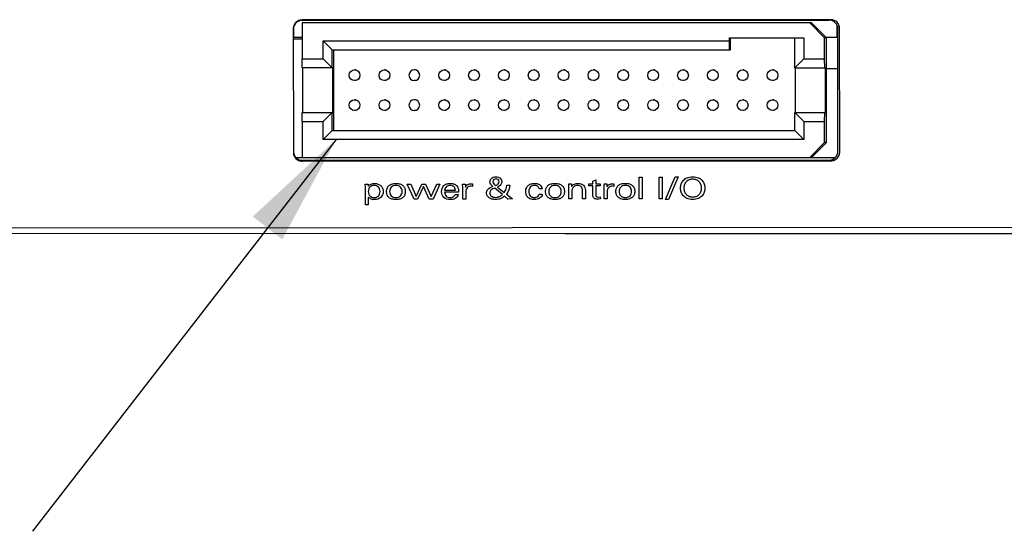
# Model space of a CAD drawing. Header units: inches. Extents: x 0 to 22, y 0 to 17.
# Tile 4 of 31: x 4.7 to 6.3, y 4.6 to 5.5. Entities that reach past the tile are written whole.
import ezdxf

# ---------------------------------------------------------------- set-up
doc = ezdxf.new("R2010")
doc.units = ezdxf.units.IN
doc.header["$LTSCALE"] = 1.21
doc.header["$MEASUREMENT"] = 0
doc.layers.get('0').update_dxf_attribs({"linetype": 'CONTINUOUS'})
for name, color, linetype in [('02___PRT_ALL_AXES', 7, 'CONTINUOUS'), ('INTFCLR_4', 7, 'CONTINUOUS'), ('INTFCLR_5', 7, 'CONTINUOUS'), ('INTFCLR_6', 7, 'CONTINUOUS')]:
    doc.layers.add(name, color=color, linetype=linetype)
doc.styles.get("Standard").update_dxf_attribs({"font": 'txt', "width": 0.95})
doc.dimstyles.get("Standard").update_dxf_attribs({"dimtxt": 0.125, "dimasz": 0.1875, "dimexe": 0.125, "dimexo": 0.0625, "dimgap": 0.09, "dimtad": 0, "dimtih": 1, "dimtoh": 1, "dimdec": 3, "dimzin": 4, "dimdsep": 46, "dimtxsty": 'STANDARD', "dimblk": '_FILLED', "dimblk1": '_FILLED', "dimblk2": '_FILLED', "dimcen": 0.09, "dimadec": 3, "dimazin": 1, "dimtol": 1, "dimtp": 0.001, "dimtm": 0.001, "dimtfac": 1, "dimtdec": 3, "dimtofl": 0, "dimtmove": 0, "dimatfit": 3, "dimldrblk": '_FILLED', "dimfxl": 1, "dimtolj": 1, "dimtzin": 4, "dimarcsym": 0})

# ---------------------------------------------------------------- blocks, each defined once
blk = doc.blocks.new('_FILLED')
at = {"color": 0, "linetype": 'BYBLOCK'}
blk.add_solid([(0, 0), (-1, 0.1667), (-1, -0.1667)], dxfattribs=at)

msp = doc.modelspace()

# ---------------------------------------------------------------- linework, layer by layer
at = {"color": 7, "linetype": 'CONTINUOUS'}
for p, q in [((5.1333, 5.4582), (5.1333, 5.4756)), ((5.1473, 5.482), (5.1473, 5.422)), ((6.0002, 5.482), (5.1473, 5.482)), ((6.0324, 5.4875), (5.1474, 5.4871)), ((5.1475, 5.4864), (6.0294, 5.4868)), ((6.0222, 5.457), (5.9972, 5.482)), ((6.0252, 5.457), (6.0002, 5.482)), ((6.0433, 5.4582), (6.0433, 5.4774)), ((5.1324, 5.4721), (5.1325, 5.2658)), ((5.1325, 5.4582), (5.1473, 5.4582)), ((6.0239, 5.4582), (6.0444, 5.4582)), ((6.0445, 5.2675), (6.0444, 5.4718)), ((6.0475, 5.2662), (6.0474, 5.4725)), ((5.1473, 5.4547), (5.1325, 5.4547)), ((5.1823, 5.422), (5.1823, 5.452)), ((5.1975, 5.437), (5.1823, 5.452)), ((5.1823, 5.452), (5.8622, 5.452)), ((5.8622, 5.457), (5.9872, 5.457)), ((5.8622, 5.457), (5.8622, 5.452)), ((5.8622, 5.452), (5.8624, 5.437)), ((5.8644, 5.437), (5.8644, 5.457)), ((5.9724, 5.407), (5.9724, 5.457)), ((5.9872, 5.457), (5.9872, 5.422)), ((6.0252, 5.457), (6.0222, 5.457)), ((6.0222, 5.422), (6.0222, 5.457)), ((6.0252, 5.282), (6.0252, 5.457)), ((5.1975, 5.407), (5.1975, 5.437)), ((5.1975, 5.437), (5.8644, 5.437)), ((5.1995, 5.437), (5.1995, 5.302)), ((5.1475, 5.407), (5.1473, 5.422)), ((5.1473, 5.422), (5.1823, 5.422)), ((5.1823, 5.422), (5.1975, 5.407)), ((5.9872, 5.422), (5.9724, 5.407)), ((5.9872, 5.422), (6.0222, 5.422)), ((6.0224, 5.407), (6.0222, 5.422)), ((5.1986, 5.407), (5.1475, 5.407)), ((5.1486, 5.332), (5.1486, 5.407)), ((5.1986, 5.332), (5.1986, 5.407)), ((5.9724, 5.407), (6.0235, 5.407)), ((5.9735, 5.332), (5.9735, 5.407)), ((6.0235, 5.332), (6.0235, 5.407)), ((6.0445, 5.4052), (6.0252, 5.4052)), ((5.1473, 5.317), (5.1475, 5.332)), ((5.1475, 5.332), (5.1986, 5.332)), ((5.1823, 5.317), (5.1975, 5.332)), ((5.1975, 5.302), (5.1975, 5.332)), ((5.9724, 5.332), (6.0235, 5.332)), ((5.9872, 5.317), (5.9724, 5.332)), ((5.9724, 5.302), (5.9724, 5.332)), ((6.0222, 5.317), (6.0224, 5.332)), ((5.1473, 5.317), (5.1473, 5.257)), ((5.1473, 5.317), (5.1823, 5.317)), ((5.1823, 5.287), (5.1823, 5.317)), ((5.9872, 5.317), (6.0222, 5.317)), ((5.9872, 5.317), (5.9872, 5.287)), ((6.0222, 5.282), (6.0222, 5.317)), ((5.1975, 5.302), (5.1823, 5.287)), ((5.1975, 5.302), (5.9724, 5.302)), ((5.9724, 5.302), (5.9872, 5.287)), ((5.9872, 5.287), (5.1823, 5.287)), ((5.9972, 5.257), (6.0222, 5.282)), ((6.0002, 5.257), (6.0252, 5.282)), ((6.0252, 5.282), (6.0222, 5.282)), ((5.1366, 5.257), (6.0402, 5.257)), ((5.1475, 5.2508), (6.0325, 5.2512)), ((5.1476, 5.2521), (6.0295, 5.2525)), ((3.755, 5.1389), (7.422, 5.1405)), ((3.755, 5.1289), (7.422, 5.1305)), ((5.588, 5.1297), (7.4318, 5.1297))]:
    msp.add_line(p, q, dxfattribs=at)
at = {"color": 7, "linetype": 'CONTINUOUS', "true_color": 0x231f20}
for p, q in [((5.3347, 5.1873), (5.3233, 5.2124)), ((5.3233, 5.2124), (5.329, 5.2124)), ((5.329, 5.2124), (5.338, 5.1917)), ((5.338, 5.1917), (5.3475, 5.2124)), ((5.3475, 5.2124), (5.3538, 5.2124)), ((5.3538, 5.2124), (5.3636, 5.1914)), ((5.3636, 5.1914), (5.3727, 5.2124)), ((5.3778, 5.2124), (5.3666, 5.1873)), ((5.3727, 5.2124), (5.3778, 5.2124)), ((5.7119, 5.2236), (5.7168, 5.2236)), ((5.7119, 5.1874), (5.7119, 5.2236)), ((5.7168, 5.2236), (5.7168, 5.1874)), ((5.7451, 5.2236), (5.7503, 5.2236)), ((5.7451, 5.1875), (5.7451, 5.2236)), ((5.7503, 5.2236), (5.7503, 5.1875)), ((5.7556, 5.1865), (5.7718, 5.2245)), ((5.7767, 5.2245), (5.7605, 5.1865)), ((5.7718, 5.2245), (5.7767, 5.2245)), ((5.3503, 5.2083), (5.3407, 5.1873)), ((5.3602, 5.1873), (5.3503, 5.2083)), ((5.3407, 5.1873), (5.3347, 5.1873)), ((5.3666, 5.1873), (5.3602, 5.1873)), ((5.7168, 5.1874), (5.7119, 5.1874)), ((5.7503, 5.1875), (5.7451, 5.1875)), ((5.7605, 5.1865), (5.7556, 5.1865))]:
    msp.add_line(p, q, dxfattribs=at)
at = {"color": 7, "linetype": 'CONTINUOUS'}
for centre, start, end in [((5.1474, 5.4721), 90.0257, 180.0257), ((5.1475, 5.4714), 90.0257, 157.5257), ((6.0294, 5.4718), 0.0257, 90.0257), ((6.0324, 5.4725), 0.0257, 90.0257), ((5.1475, 5.2658), 180.0257, 270.0257), ((5.1476, 5.2671), 185.0717, 270.0257), ((6.0295, 5.2675), 270.0257, 0.0257), ((6.0325, 5.2662), 270.0257, 0.0257)]:
    msp.add_arc(centre, 0.015, start, end, dxfattribs=at)
at = {"layer": '02___PRT_ALL_AXES', "color": 7, "linetype": 'CONTINUOUS'}
for p, q in [((5.2373, 5.4035), (5.2351, 5.4035)), ((5.2873, 5.4035), (5.2851, 5.4035)), ((5.3373, 5.4035), (5.3351, 5.4035)), ((5.3872, 5.4035), (5.3851, 5.4035)), ((5.4372, 5.4035), (5.4351, 5.4035)), ((5.4872, 5.4035), (5.4851, 5.4035)), ((5.5372, 5.4035), (5.535, 5.4035)), ((5.5872, 5.4035), (5.585, 5.4035)), ((5.6372, 5.4035), (5.635, 5.4035)), ((5.6872, 5.4035), (5.685, 5.4035)), ((5.7372, 5.4035), (5.735, 5.4035)), ((5.7872, 5.4035), (5.785, 5.4035)), ((5.8372, 5.4035), (5.835, 5.4035)), ((5.8872, 5.4035), (5.885, 5.4035)), ((5.9372, 5.4035), (5.935, 5.4035)), ((5.2373, 5.3855), (5.2351, 5.3855)), ((5.2873, 5.3855), (5.2851, 5.3855)), ((5.3373, 5.3855), (5.3351, 5.3855)), ((5.3872, 5.3855), (5.3851, 5.3855)), ((5.4372, 5.3855), (5.4351, 5.3855)), ((5.4872, 5.3855), (5.4851, 5.3855)), ((5.5372, 5.3855), (5.535, 5.3855)), ((5.5872, 5.3855), (5.585, 5.3855)), ((5.6372, 5.3855), (5.635, 5.3855)), ((5.6872, 5.3855), (5.685, 5.3855)), ((5.7372, 5.3855), (5.735, 5.3855)), ((5.7872, 5.3855), (5.785, 5.3855)), ((5.8372, 5.3855), (5.835, 5.3855)), ((5.8872, 5.3855), (5.885, 5.3855)), ((5.9372, 5.3855), (5.935, 5.3855)), ((5.2373, 5.3535), (5.2351, 5.3535)), ((5.2873, 5.3535), (5.2851, 5.3535)), ((5.3373, 5.3535), (5.3351, 5.3535)), ((5.3872, 5.3535), (5.3851, 5.3535)), ((5.4372, 5.3535), (5.4351, 5.3535)), ((5.4872, 5.3535), (5.4851, 5.3535)), ((5.5372, 5.3535), (5.535, 5.3535)), ((5.5872, 5.3535), (5.585, 5.3535)), ((5.6372, 5.3535), (5.635, 5.3535)), ((5.6872, 5.3535), (5.685, 5.3535)), ((5.7372, 5.3535), (5.735, 5.3535)), ((5.7872, 5.3535), (5.785, 5.3535)), ((5.8372, 5.3535), (5.835, 5.3535)), ((5.8872, 5.3535), (5.885, 5.3535)), ((5.9372, 5.3535), (5.935, 5.3535)), ((5.2373, 5.3355), (5.2351, 5.3355)), ((5.2873, 5.3355), (5.2851, 5.3355)), ((5.3373, 5.3355), (5.3351, 5.3355)), ((5.3872, 5.3355), (5.3851, 5.3355)), ((5.4372, 5.3355), (5.4351, 5.3355)), ((5.4872, 5.3355), (5.4851, 5.3355)), ((5.5372, 5.3355), (5.535, 5.3355)), ((5.5872, 5.3355), (5.585, 5.3355)), ((5.6372, 5.3355), (5.635, 5.3355)), ((5.6872, 5.3355), (5.685, 5.3355)), ((5.7372, 5.3355), (5.735, 5.3355)), ((5.7872, 5.3355), (5.785, 5.3355)), ((5.8372, 5.3355), (5.835, 5.3355)), ((5.8872, 5.3355), (5.885, 5.3355)), ((5.9372, 5.3355), (5.935, 5.3355))]:
    msp.add_line(p, q, dxfattribs=at)
for centre in [(5.2351, 5.3945), (5.2851, 5.3945), (5.3851, 5.3945), (5.4351, 5.3945), (5.4851, 5.3945), (5.535, 5.3945), (5.585, 5.3945), (5.635, 5.3945), (5.685, 5.3945), (5.735, 5.3945), (5.785, 5.3945), (5.835, 5.3945), (5.885, 5.3945), (5.935, 5.3945), (5.2351, 5.3445), (5.2851, 5.3445), (5.3851, 5.3445), (5.4351, 5.3445), (5.4851, 5.3445), (5.535, 5.3445), (5.585, 5.3445), (5.635, 5.3445), (5.685, 5.3445), (5.735, 5.3445), (5.785, 5.3445), (5.835, 5.3445), (5.885, 5.3445), (5.935, 5.3445)]:
    msp.add_circle(centre, 0.009, dxfattribs=at)
for centre, start, end in [((5.3351, 5.3945), 90.0036, 269.9964), ((5.3351, 5.3945), 270.0036, 89.9964), ((5.3351, 5.3445), 90.0036, 269.9964), ((5.3351, 5.3445), 270.0036, 89.9964)]:
    msp.add_arc(centre, 0.009, start, end, dxfattribs=at)
at = {"layer": 'INTFCLR_4', "color": 7, "linetype": 'CONTINUOUS', "true_color": 0x221f1f}
for p, q in [((5.2529, 5.2123), (5.2578, 5.2123)), ((5.2531, 5.2066), (5.2529, 5.2123)), ((5.2578, 5.2123), (5.258, 5.2088)), ((5.3347, 5.1873), (5.3233, 5.2124)), ((5.3233, 5.2124), (5.329, 5.2124)), ((5.329, 5.2124), (5.338, 5.1917)), ((5.338, 5.1917), (5.3475, 5.2124)), ((5.3475, 5.2124), (5.3538, 5.2124)), ((5.3538, 5.2124), (5.3636, 5.1914)), ((5.3636, 5.1914), (5.3727, 5.2124)), ((5.3778, 5.2124), (5.3666, 5.1873)), ((5.3727, 5.2124), (5.3778, 5.2124)), ((5.416, 5.2124), (5.4206, 5.2124)), ((5.4162, 5.2067), (5.416, 5.2124)), ((5.4206, 5.2124), (5.4208, 5.2074)), ((5.4309, 5.2128), (5.4326, 5.2128)), ((5.4326, 5.2128), (5.4326, 5.2084)), ((5.5936, 5.2125), (5.5982, 5.2125)), ((5.5938, 5.2068), (5.5936, 5.2125)), ((5.5982, 5.2125), (5.5984, 5.2081)), ((5.6276, 5.2125), (5.6342, 5.2125)), ((5.6276, 5.2091), (5.6276, 5.2125)), ((5.6342, 5.2171), (5.6391, 5.2192)), ((5.6342, 5.2125), (5.6342, 5.2171)), ((5.6391, 5.2192), (5.6391, 5.2125)), ((5.6391, 5.2125), (5.6465, 5.2125)), ((5.6465, 5.2125), (5.6465, 5.2091)), ((5.6528, 5.2125), (5.6574, 5.2125)), ((5.653, 5.2068), (5.6528, 5.2125)), ((5.6574, 5.2125), (5.6576, 5.2075)), ((5.6677, 5.2129), (5.6694, 5.2129)), ((5.6694, 5.2129), (5.6694, 5.2085)), ((5.7119, 5.2236), (5.7168, 5.2236)), ((5.7119, 5.1874), (5.7119, 5.2236)), ((5.7168, 5.2236), (5.7168, 5.1874)), ((5.7451, 5.2236), (5.7503, 5.2236)), ((5.7451, 5.1875), (5.7451, 5.2236)), ((5.7503, 5.2236), (5.7503, 5.1875)), ((5.7556, 5.1865), (5.7718, 5.2245)), ((5.7767, 5.2245), (5.7605, 5.1865)), ((5.7718, 5.2245), (5.7767, 5.2245)), ((5.2531, 5.1776), (5.2531, 5.2066)), ((5.3503, 5.2083), (5.3407, 5.1873)), ((5.3602, 5.1873), (5.3503, 5.2083)), ((5.4092, 5.1986), (5.3856, 5.1986)), ((5.3858, 5.202), (5.404, 5.202)), ((5.4034, 5.1949), (5.4086, 5.1949)), ((5.4092, 5.2001), (5.4092, 5.1986)), ((5.4162, 5.1873), (5.4162, 5.2067)), ((5.4211, 5.1995), (5.4211, 5.1873)), ((5.4326, 5.2084), (5.4302, 5.2087)), ((5.4828, 5.1948), (5.4702, 5.2055)), ((5.4746, 5.2074), (5.4858, 5.1984)), ((5.4893, 5.1955), (5.4994, 5.1874)), ((5.4902, 5.2103), (5.495, 5.2103)), ((5.5492, 5.2045), (5.544, 5.2045)), ((5.5442, 5.1955), (5.5494, 5.1955)), ((5.5938, 5.1874), (5.5938, 5.2068)), ((5.5987, 5.1992), (5.5987, 5.1874)), ((5.6167, 5.1874), (5.6167, 5.2014)), ((5.6216, 5.2017), (5.6216, 5.1874)), ((5.6342, 5.2091), (5.6276, 5.2091)), ((5.6342, 5.1943), (5.6342, 5.2091)), ((5.6465, 5.2091), (5.6391, 5.2091)), ((5.6391, 5.2091), (5.6391, 5.1947)), ((5.653, 5.1874), (5.653, 5.2068)), ((5.6579, 5.1996), (5.6579, 5.1874)), ((5.6694, 5.2085), (5.667, 5.2088)), ((5.258, 5.1776), (5.2531, 5.1776)), ((5.258, 5.1905), (5.258, 5.1776)), ((5.3407, 5.1873), (5.3347, 5.1873)), ((5.3666, 5.1873), (5.3602, 5.1873)), ((5.4211, 5.1873), (5.4162, 5.1873)), ((5.4917, 5.1873), (5.4861, 5.192)), ((5.4994, 5.1874), (5.4917, 5.1873)), ((5.5987, 5.1874), (5.5938, 5.1874)), ((5.6216, 5.1874), (5.6167, 5.1874)), ((5.6429, 5.1905), (5.6466, 5.1908)), ((5.6466, 5.1908), (5.6467, 5.1874)), ((5.6579, 5.1874), (5.653, 5.1874)), ((5.7168, 5.1874), (5.7119, 5.1874)), ((5.7503, 5.1875), (5.7451, 5.1875)), ((5.7605, 5.1865), (5.7556, 5.1865))]:
    msp.add_line(p, q, dxfattribs=at)
for points, knots in [([(5.258, 5.2088), (5.2593, 5.2103), (5.2628, 5.2126), (5.2703, 5.214), (5.278, 5.2114), (5.2823, 5.2054), (5.2834, 5.1998), (5.2824, 5.1946), (5.2806, 5.1918), (5.2797, 5.1908)], [0, 0, 0, 0, 0.134762, 0.280738, 0.523097, 0.644192, 0.775004, 0.905815, 1, 1, 1, 1]), ([(5.3043, 5.1863), (5.302, 5.1863), (5.2979, 5.1867), (5.2924, 5.1894), (5.2891, 5.1941), (5.2883, 5.1997), (5.2891, 5.2053), (5.2923, 5.2101), (5.2966, 5.2123), (5.3007, 5.2132), (5.3031, 5.2133), (5.3043, 5.2133)], [0, 0, 0, 0, 0.145703, 0.264753, 0.375756, 0.50023, 0.620576, 0.731091, 0.85104, 0.920985, 1, 1, 1, 1]), ([(5.3043, 5.2133), (5.3055, 5.2133), (5.3078, 5.2132), (5.3118, 5.2124), (5.3162, 5.2102), (5.3195, 5.2055), (5.3203, 5.1998), (5.3195, 5.1941), (5.3162, 5.1894), (5.3119, 5.1873), (5.3078, 5.1864), (5.3055, 5.1863), (5.3043, 5.1863)], [0, 0, 0, 0, 0.077032, 0.145823, 0.264779, 0.375649, 0.500048, 0.624388, 0.735263, 0.854144, 0.922963, 1, 1, 1, 1]), ([(5.3807, 5.1993), (5.3807, 5.2031), (5.3825, 5.2092), (5.3894, 5.2129), (5.3953, 5.2136), (5.401, 5.2129), (5.4076, 5.2093), (5.4092, 5.2036), (5.4092, 5.2001)], [0, 0, 0, 0, 0.25243, 0.372827, 0.51307, 0.648614, 0.762847, 1, 1, 1, 1]), ([(5.4209, 5.2074), (5.4218, 5.2091), (5.4244, 5.2126), (5.4288, 5.2128), (5.4309, 5.2128)], [0, 0, 0, 0, 0.468834, 1, 1, 1, 1]), ([(5.4667, 5.2084), (5.4653, 5.2094), (5.4628, 5.2116), (5.4611, 5.2168), (5.4633, 5.2217), (5.4676, 5.224), (5.4717, 5.2246), (5.4755, 5.2241), (5.4776, 5.2231), (5.4782, 5.2226)], [0, 0, 0, 0, 0.173157, 0.313343, 0.514452, 0.632787, 0.778848, 0.919225, 1, 1, 1, 1]), ([(5.4719, 5.221), (5.4706, 5.221), (5.468, 5.2202), (5.4661, 5.2163), (5.468, 5.2124), (5.4702, 5.2108), (5.4714, 5.21)], [0, 0, 0, 0, 0.239079, 0.487373, 0.720115, 1, 1, 1, 1]), ([(5.4714, 5.21), (5.473, 5.2106), (5.4756, 5.2121), (5.4777, 5.2163), (5.4758, 5.2202), (5.4731, 5.221), (5.4719, 5.221)], [0, 0, 0, 0, 0.307224, 0.536154, 0.772569, 1, 1, 1, 1]), ([(5.4782, 5.2226), (5.4785, 5.2224), (5.4804, 5.2209), (5.4823, 5.2167), (5.4801, 5.2106), (5.4766, 5.2083), (5.4746, 5.2074)], [0, 0, 0, 0, 0.055863, 0.36906, 0.656829, 1, 1, 1, 1]), ([(5.5218, 5.2016), (5.5219, 5.203), (5.5226, 5.206), (5.5254, 5.2102), (5.5305, 5.2129), (5.5372, 5.2138), (5.5452, 5.2126), (5.5488, 5.2072), (5.5492, 5.2045)], [0, 0, 0, 0, 0.107582, 0.245529, 0.388284, 0.553156, 0.781138, 1, 1, 1, 1]), ([(5.5707, 5.1864), (5.5684, 5.1864), (5.5643, 5.1869), (5.5588, 5.1895), (5.5555, 5.1942), (5.5547, 5.1999), (5.5555, 5.2055), (5.5587, 5.2102), (5.563, 5.2124), (5.5671, 5.2133), (5.5695, 5.2134), (5.5707, 5.2134)], [0, 0, 0, 0, 0.145647, 0.264706, 0.375733, 0.500215, 0.620564, 0.731082, 0.851035, 0.920983, 1, 1, 1, 1]), ([(5.5707, 5.2134), (5.5719, 5.2134), (5.5742, 5.2133), (5.5782, 5.2125), (5.5826, 5.2104), (5.5859, 5.2056), (5.5867, 5.1999), (5.5859, 5.1943), (5.5826, 5.1895), (5.5782, 5.1874), (5.5742, 5.1866), (5.5719, 5.1864), (5.5707, 5.1864)], [0, 0, 0, 0, 0.07706, 0.145868, 0.264831, 0.375681, 0.500048, 0.624356, 0.735211, 0.854099, 0.922935, 1, 1, 1, 1]), ([(5.5985, 5.2081), (5.5998, 5.2098), (5.603, 5.2127), (5.609, 5.2137), (5.6142, 5.213), (5.62, 5.21), (5.6216, 5.2048), (5.6216, 5.2017)], [0, 0, 0, 0, 0.202874, 0.400698, 0.557385, 0.698476, 1, 1, 1, 1]), ([(5.6577, 5.2075), (5.6586, 5.2092), (5.6612, 5.2127), (5.6656, 5.2129), (5.6677, 5.2129)], [0, 0, 0, 0, 0.468864, 1, 1, 1, 1]), ([(5.6885, 5.1865), (5.6862, 5.1865), (5.6821, 5.1869), (5.6766, 5.1896), (5.6733, 5.1943), (5.6725, 5.1999), (5.6733, 5.2055), (5.6765, 5.2102), (5.6808, 5.2125), (5.6849, 5.2134), (5.6873, 5.2135), (5.6885, 5.2135)], [0, 0, 0, 0, 0.145703, 0.264753, 0.375756, 0.50023, 0.620576, 0.731091, 0.85104, 0.920985, 1, 1, 1, 1]), ([(5.6885, 5.2135), (5.6897, 5.2135), (5.692, 5.2134), (5.696, 5.2125), (5.7004, 5.2104), (5.7037, 5.2057), (5.7045, 5.2), (5.7037, 5.1943), (5.7004, 5.1896), (5.696, 5.1875), (5.692, 5.1866), (5.6897, 5.1865), (5.6885, 5.1865)], [0, 0, 0, 0, 0.07706, 0.145868, 0.264831, 0.375681, 0.500048, 0.624356, 0.735211, 0.854099, 0.922935, 1, 1, 1, 1]), ([(5.8014, 5.1865), (5.7996, 5.1865), (5.7963, 5.1868), (5.7907, 5.1884), (5.7852, 5.1923), (5.7817, 5.1987), (5.7807, 5.2055), (5.7817, 5.2124), (5.7852, 5.2188), (5.7907, 5.2227), (5.7963, 5.2243), (5.7996, 5.2245), (5.8013, 5.2245)], [0, 0, 0, 0, 0.084022, 0.156634, 0.280442, 0.392949, 0.499938, 0.606989, 0.719524, 0.84338, 0.91598, 1, 1, 1, 1]), ([(5.8007, 5.2204), (5.7988, 5.2204), (5.7952, 5.2197), (5.7904, 5.2166), (5.7872, 5.2116), (5.7862, 5.2055), (5.7872, 5.1995), (5.7904, 5.1945), (5.7954, 5.1913), (5.7993, 5.1906), (5.8014, 5.1906)], [0, 0, 0, 0, 0.117311, 0.237963, 0.359107, 0.492761, 0.626332, 0.747439, 0.867999, 1, 1, 1, 1]), ([(5.8014, 5.1906), (5.8034, 5.1906), (5.8073, 5.1913), (5.8123, 5.1945), (5.8155, 5.1995), (5.8165, 5.2055), (5.8155, 5.2116), (5.8123, 5.2166), (5.8073, 5.2198), (5.8032, 5.2205), (5.8009, 5.2204), (5.8007, 5.2204)], [0, 0, 0, 0, 0.128194, 0.245292, 0.362966, 0.492783, 0.622682, 0.740391, 0.857579, 0.985748, 1, 1, 1, 1]), ([(5.8013, 5.2245), (5.8031, 5.2245), (5.8064, 5.2243), (5.812, 5.2227), (5.8175, 5.2188), (5.821, 5.2124), (5.822, 5.2055), (5.821, 5.1987), (5.8175, 5.1923), (5.812, 5.1884), (5.8064, 5.1868), (5.8031, 5.1865), (5.8014, 5.1865)], [0, 0, 0, 0, 0.084, 0.156588, 0.28044, 0.392992, 0.500062, 0.607071, 0.719594, 0.843398, 0.915998, 1, 1, 1, 1]), ([(5.2679, 5.2099), (5.2665, 5.2099), (5.2639, 5.2095), (5.2606, 5.2074), (5.2584, 5.204), (5.2578, 5.1998), (5.2584, 5.1956), (5.2606, 5.1922), (5.2639, 5.1901), (5.2665, 5.1897), (5.2679, 5.1897)], [0, 0, 0, 0, 0.127757, 0.24466, 0.363754, 0.500037, 0.63632, 0.755414, 0.87221, 1, 1, 1, 1]), ([(5.2679, 5.1897), (5.2693, 5.1897), (5.2719, 5.1901), (5.2753, 5.1922), (5.2774, 5.1956), (5.278, 5.1998), (5.2774, 5.204), (5.2753, 5.2074), (5.2719, 5.2095), (5.2693, 5.2099), (5.2679, 5.2099)], [0, 0, 0, 0, 0.128402, 0.24504, 0.363825, 0.499963, 0.6361, 0.754886, 0.871631, 1, 1, 1, 1]), ([(5.3148, 5.2003), (5.3148, 5.2015), (5.3143, 5.2039), (5.3123, 5.2073), (5.3087, 5.2095), (5.3043, 5.2101), (5.2999, 5.2095), (5.2963, 5.2073), (5.2942, 5.2038), (5.2938, 5.2012), (5.2938, 5.1998)], [0, 0, 0, 0, 0.111467, 0.228754, 0.350398, 0.492985, 0.635692, 0.757388, 0.874558, 1, 1, 1, 1]), ([(5.2938, 5.1998), (5.2938, 5.1985), (5.2942, 5.1958), (5.2963, 5.1924), (5.2999, 5.1901), (5.3043, 5.1895), (5.3087, 5.1901), (5.3123, 5.1924), (5.3144, 5.1958), (5.3148, 5.1986), (5.3148, 5.2001), (5.3148, 5.2003)], [0, 0, 0, 0, 0.122041, 0.236035, 0.354431, 0.493269, 0.63199, 0.750336, 0.864444, 0.986444, 1, 1, 1, 1]), ([(5.4086, 5.1949), (5.4081, 5.1921), (5.4039, 5.187), (5.3944, 5.1858), (5.3836, 5.1881), (5.3808, 5.1959), (5.3807, 5.1993)], [0, 0, 0, 0, 0.219223, 0.44179, 0.733907, 1, 1, 1, 1]), ([(5.3856, 5.1986), (5.3859, 5.1963), (5.3877, 5.1914), (5.3944, 5.1892), (5.4002, 5.1904), (5.4029, 5.1932), (5.4034, 5.1949)], [0, 0, 0, 0, 0.285082, 0.572824, 0.789753, 1, 1, 1, 1]), ([(5.404, 5.202), (5.4039, 5.2042), (5.402, 5.2089), (5.3951, 5.2105), (5.3882, 5.2089), (5.3861, 5.2042), (5.3858, 5.202)], [0, 0, 0, 0, 0.256521, 0.491612, 0.741536, 1, 1, 1, 1]), ([(5.4302, 5.2087), (5.4278, 5.2087), (5.4226, 5.2069), (5.4211, 5.2018), (5.4211, 5.1995)], [0, 0, 0, 0, 0.513877, 1, 1, 1, 1]), ([(5.456, 5.1972), (5.456, 5.1994), (5.4582, 5.2051), (5.4637, 5.2073), (5.4667, 5.2084)], [0, 0, 0, 0, 0.409123, 1, 1, 1, 1]), ([(5.4861, 5.192), (5.4842, 5.1904), (5.481, 5.1882), (5.4757, 5.1866), (5.4707, 5.1862), (5.4653, 5.1868), (5.4589, 5.1894), (5.456, 5.1942), (5.456, 5.1972)], [0, 0, 0, 0, 0.201398, 0.315034, 0.443592, 0.613278, 0.757038, 1, 1, 1, 1]), ([(5.4702, 5.2055), (5.4678, 5.2047), (5.4637, 5.2031), (5.4608, 5.1981), (5.4618, 5.1943), (5.4639, 5.1919), (5.4672, 5.1904), (5.4711, 5.1899), (5.4742, 5.1903), (5.476, 5.1908), (5.4765, 5.191)], [0, 0, 0, 0, 0.240577, 0.399122, 0.492814, 0.58898, 0.698932, 0.830112, 0.947402, 1, 1, 1, 1]), ([(5.4765, 5.191), (5.477, 5.1912), (5.4793, 5.1921), (5.4814, 5.1935), (5.4828, 5.1948)], [0, 0, 0, 0, 0.22513, 1, 1, 1, 1]), ([(5.5494, 5.1955), (5.5492, 5.1927), (5.5463, 5.1886), (5.5407, 5.1868), (5.5355, 5.1862), (5.53, 5.1869), (5.5251, 5.1897), (5.5222, 5.1944), (5.5216, 5.1986), (5.5217, 5.201), (5.5218, 5.2016)], [0, 0, 0, 0, 0.199249, 0.307911, 0.422846, 0.57407, 0.70082, 0.822781, 0.958112, 1, 1, 1, 1]), ([(5.544, 5.2045), (5.5438, 5.2061), (5.5419, 5.2094), (5.537, 5.2103), (5.5327, 5.2096), (5.5282, 5.2069), (5.5269, 5.2026), (5.5269, 5.1999)], [0, 0, 0, 0, 0.186908, 0.394482, 0.542731, 0.683666, 1, 1, 1, 1]), ([(5.5269, 5.1999), (5.5269, 5.1974), (5.5283, 5.192), (5.5337, 5.1898), (5.5363, 5.1898)], [0, 0, 0, 0, 0.493116, 1, 1, 1, 1]), ([(5.5363, 5.1898), (5.5373, 5.1898), (5.5407, 5.19), (5.544, 5.1931), (5.5442, 5.1955)], [0, 0, 0, 0, 0.308128, 1, 1, 1, 1]), ([(5.5812, 5.2004), (5.5812, 5.2016), (5.5807, 5.2041), (5.5787, 5.2074), (5.5751, 5.2096), (5.5707, 5.2103), (5.5663, 5.2096), (5.5627, 5.2074), (5.5606, 5.2039), (5.5602, 5.2013), (5.5602, 5.1999)], [0, 0, 0, 0, 0.111462, 0.228777, 0.350471, 0.493078, 0.635684, 0.757378, 0.874564, 1, 1, 1, 1]), ([(5.5602, 5.1999), (5.5602, 5.1986), (5.5606, 5.1959), (5.5627, 5.1925), (5.5663, 5.1902), (5.5707, 5.1896), (5.5751, 5.1902), (5.5787, 5.1925), (5.5808, 5.196), (5.5812, 5.1987), (5.5812, 5.2002), (5.5812, 5.2004)], [0, 0, 0, 0, 0.122035, 0.236044, 0.354439, 0.49318, 0.63192, 0.750315, 0.86445, 0.986445, 1, 1, 1, 1]), ([(5.6167, 5.2014), (5.6167, 5.2037), (5.6153, 5.2085), (5.6083, 5.2108), (5.6006, 5.2082), (5.5987, 5.2023), (5.5987, 5.1992)], [0, 0, 0, 0, 0.234727, 0.446145, 0.689743, 1, 1, 1, 1]), ([(5.6467, 5.1874), (5.6451, 5.1872), (5.6417, 5.1869), (5.6354, 5.1876), (5.6342, 5.1923), (5.6342, 5.1943)], [0, 0, 0, 0, 0.283039, 0.636921, 1, 1, 1, 1]), ([(5.6391, 5.1947), (5.6391, 5.1936), (5.6393, 5.1911), (5.6418, 5.1905), (5.6429, 5.1905)], [0, 0, 0, 0, 0.496455, 1, 1, 1, 1]), ([(5.667, 5.2088), (5.6646, 5.2088), (5.6594, 5.207), (5.6579, 5.2019), (5.6579, 5.1996)], [0, 0, 0, 0, 0.513942, 1, 1, 1, 1]), ([(5.699, 5.2004), (5.699, 5.2017), (5.6985, 5.2041), (5.6965, 5.2074), (5.6929, 5.2097), (5.6885, 5.2103), (5.6841, 5.2097), (5.6805, 5.2074), (5.6784, 5.204), (5.678, 5.2013), (5.678, 5.2)], [0, 0, 0, 0, 0.111462, 0.228777, 0.350471, 0.493078, 0.635684, 0.757378, 0.874564, 1, 1, 1, 1]), ([(5.678, 5.2), (5.678, 5.1986), (5.6784, 5.196), (5.6805, 5.1925), (5.6841, 5.1903), (5.6885, 5.1897), (5.6929, 5.1903), (5.6965, 5.1926), (5.6986, 5.196), (5.699, 5.1988), (5.699, 5.2003), (5.699, 5.2004)], [0, 0, 0, 0, 0.122035, 0.236044, 0.354439, 0.49318, 0.63192, 0.750315, 0.86445, 0.986445, 1, 1, 1, 1]), ([(5.2797, 5.1908), (5.2794, 5.1905), (5.2766, 5.1878), (5.2705, 5.1857), (5.263, 5.1868), (5.2594, 5.189), (5.258, 5.1905)], [0, 0, 0, 0, 0.049107, 0.491378, 0.74029, 1, 1, 1, 1])]:
    msp.add_open_spline(points, degree=3, knots=knots, dxfattribs=at)
for points in [[(5.4858, 5.1984), (5.4883, 5.2018), (5.4898, 5.2061), (5.4902, 5.2103)], [(5.495, 5.2103), (5.4945, 5.205), (5.4926, 5.1996), (5.4893, 5.1955)]]:
    msp.add_open_spline(points, degree=3, dxfattribs=at)
at = {"layer": 'INTFCLR_5', "color": 7, "linetype": 'CONTINUOUS', "true_color": 0x231f20}
for p, q in [((5.2529, 5.2123), (5.2578, 5.2123)), ((5.2531, 5.2066), (5.2529, 5.2123)), ((5.2578, 5.2123), (5.258, 5.2088)), ((5.416, 5.2124), (5.4206, 5.2124)), ((5.4162, 5.2067), (5.416, 5.2124)), ((5.4206, 5.2124), (5.4208, 5.2074)), ((5.4309, 5.2128), (5.4326, 5.2128)), ((5.4326, 5.2128), (5.4326, 5.2084)), ((5.5936, 5.2125), (5.5982, 5.2125)), ((5.5938, 5.2068), (5.5936, 5.2125)), ((5.5982, 5.2125), (5.5984, 5.2081)), ((5.6276, 5.2125), (5.6342, 5.2125)), ((5.6276, 5.2091), (5.6276, 5.2125)), ((5.6342, 5.2171), (5.6391, 5.2192)), ((5.6342, 5.2125), (5.6342, 5.2171)), ((5.6391, 5.2192), (5.6391, 5.2125)), ((5.6391, 5.2125), (5.6465, 5.2125)), ((5.6465, 5.2125), (5.6465, 5.2091)), ((5.6528, 5.2125), (5.6574, 5.2125)), ((5.653, 5.2068), (5.6528, 5.2125)), ((5.6574, 5.2125), (5.6576, 5.2075)), ((5.6677, 5.2129), (5.6694, 5.2129)), ((5.6694, 5.2129), (5.6694, 5.2085)), ((5.2531, 5.1776), (5.2531, 5.2066)), ((5.4092, 5.1986), (5.3856, 5.1986)), ((5.3858, 5.202), (5.404, 5.202)), ((5.4034, 5.1949), (5.4086, 5.1949)), ((5.4092, 5.2001), (5.4092, 5.1986)), ((5.4162, 5.1873), (5.4162, 5.2067)), ((5.4211, 5.1995), (5.4211, 5.1873)), ((5.4326, 5.2084), (5.4302, 5.2087)), ((5.4828, 5.1948), (5.4702, 5.2055)), ((5.4746, 5.2074), (5.4858, 5.1984)), ((5.4893, 5.1955), (5.4994, 5.1874)), ((5.4902, 5.2103), (5.495, 5.2103)), ((5.5492, 5.2045), (5.544, 5.2045)), ((5.5442, 5.1955), (5.5494, 5.1955)), ((5.5938, 5.1874), (5.5938, 5.2068)), ((5.5987, 5.1992), (5.5987, 5.1874)), ((5.6167, 5.1874), (5.6167, 5.2014)), ((5.6216, 5.2017), (5.6216, 5.1874)), ((5.6342, 5.2091), (5.6276, 5.2091)), ((5.6342, 5.1943), (5.6342, 5.2091)), ((5.6465, 5.2091), (5.6391, 5.2091)), ((5.6391, 5.2091), (5.6391, 5.1947)), ((5.653, 5.1874), (5.653, 5.2068)), ((5.6579, 5.1996), (5.6579, 5.1874)), ((5.6694, 5.2085), (5.667, 5.2088)), ((5.258, 5.1776), (5.2531, 5.1776)), ((5.258, 5.1905), (5.258, 5.1776)), ((5.4211, 5.1873), (5.4162, 5.1873)), ((5.4917, 5.1873), (5.4861, 5.192)), ((5.4994, 5.1874), (5.4917, 5.1873)), ((5.5987, 5.1874), (5.5938, 5.1874)), ((5.6216, 5.1874), (5.6167, 5.1874)), ((5.6429, 5.1905), (5.6466, 5.1908)), ((5.6466, 5.1908), (5.6467, 5.1874)), ((5.6579, 5.1874), (5.653, 5.1874))]:
    msp.add_line(p, q, dxfattribs=at)
for points, knots in [([(5.258, 5.2088), (5.2593, 5.2103), (5.2628, 5.2126), (5.2703, 5.214), (5.278, 5.2114), (5.2823, 5.2054), (5.2834, 5.1998), (5.2824, 5.1946), (5.2806, 5.1918), (5.2797, 5.1908)], [0, 0, 0, 0, 0.134762, 0.280738, 0.523097, 0.644192, 0.775004, 0.905815, 1, 1, 1, 1]), ([(5.3043, 5.1863), (5.302, 5.1863), (5.2979, 5.1867), (5.2924, 5.1894), (5.2891, 5.1941), (5.2883, 5.1997), (5.2891, 5.2053), (5.2923, 5.2101), (5.2966, 5.2123), (5.3007, 5.2132), (5.3031, 5.2133), (5.3043, 5.2133)], [0, 0, 0, 0, 0.145703, 0.264753, 0.375756, 0.50023, 0.620576, 0.731091, 0.85104, 0.920985, 1, 1, 1, 1]), ([(5.3043, 5.2133), (5.3055, 5.2133), (5.3078, 5.2132), (5.3118, 5.2124), (5.3162, 5.2102), (5.3195, 5.2055), (5.3203, 5.1998), (5.3195, 5.1941), (5.3162, 5.1894), (5.3119, 5.1873), (5.3078, 5.1864), (5.3055, 5.1863), (5.3043, 5.1863)], [0, 0, 0, 0, 0.077032, 0.145823, 0.264779, 0.375649, 0.500048, 0.624388, 0.735263, 0.854144, 0.922963, 1, 1, 1, 1]), ([(5.3807, 5.1993), (5.3807, 5.2031), (5.3825, 5.2092), (5.3894, 5.2129), (5.3953, 5.2136), (5.401, 5.2129), (5.4076, 5.2093), (5.4092, 5.2036), (5.4092, 5.2001)], [0, 0, 0, 0, 0.25243, 0.372827, 0.51307, 0.648614, 0.762847, 1, 1, 1, 1]), ([(5.4209, 5.2074), (5.4218, 5.2091), (5.4244, 5.2126), (5.4288, 5.2128), (5.4309, 5.2128)], [0, 0, 0, 0, 0.468834, 1, 1, 1, 1]), ([(5.4667, 5.2084), (5.4653, 5.2094), (5.4628, 5.2116), (5.4611, 5.2168), (5.4633, 5.2217), (5.4676, 5.224), (5.4717, 5.2246), (5.4755, 5.2241), (5.4776, 5.2231), (5.4782, 5.2226)], [0, 0, 0, 0, 0.173157, 0.313343, 0.514452, 0.632787, 0.778848, 0.919225, 1, 1, 1, 1]), ([(5.4719, 5.221), (5.4706, 5.221), (5.468, 5.2202), (5.4661, 5.2163), (5.468, 5.2124), (5.4702, 5.2108), (5.4714, 5.21)], [0, 0, 0, 0, 0.239079, 0.487373, 0.720115, 1, 1, 1, 1]), ([(5.4714, 5.21), (5.473, 5.2106), (5.4756, 5.2121), (5.4777, 5.2163), (5.4758, 5.2202), (5.4731, 5.221), (5.4719, 5.221)], [0, 0, 0, 0, 0.307224, 0.536154, 0.772569, 1, 1, 1, 1]), ([(5.4782, 5.2226), (5.4785, 5.2224), (5.4804, 5.2209), (5.4823, 5.2167), (5.4801, 5.2106), (5.4766, 5.2083), (5.4746, 5.2074)], [0, 0, 0, 0, 0.055863, 0.36906, 0.656829, 1, 1, 1, 1]), ([(5.5218, 5.2016), (5.5219, 5.203), (5.5226, 5.206), (5.5254, 5.2102), (5.5305, 5.2129), (5.5372, 5.2138), (5.5452, 5.2126), (5.5488, 5.2072), (5.5492, 5.2045)], [0, 0, 0, 0, 0.107582, 0.245529, 0.388284, 0.553156, 0.781138, 1, 1, 1, 1]), ([(5.5707, 5.1864), (5.5684, 5.1864), (5.5643, 5.1869), (5.5588, 5.1895), (5.5555, 5.1942), (5.5547, 5.1999), (5.5555, 5.2055), (5.5587, 5.2102), (5.563, 5.2124), (5.5671, 5.2133), (5.5695, 5.2134), (5.5707, 5.2134)], [0, 0, 0, 0, 0.145647, 0.264706, 0.375733, 0.500215, 0.620564, 0.731082, 0.851035, 0.920983, 1, 1, 1, 1]), ([(5.5707, 5.2134), (5.5719, 5.2134), (5.5742, 5.2133), (5.5782, 5.2125), (5.5826, 5.2104), (5.5859, 5.2056), (5.5867, 5.1999), (5.5859, 5.1943), (5.5826, 5.1895), (5.5782, 5.1874), (5.5742, 5.1866), (5.5719, 5.1864), (5.5707, 5.1864)], [0, 0, 0, 0, 0.07706, 0.145868, 0.264831, 0.375681, 0.500048, 0.624356, 0.735211, 0.854099, 0.922935, 1, 1, 1, 1]), ([(5.5985, 5.2081), (5.5998, 5.2098), (5.603, 5.2127), (5.609, 5.2137), (5.6142, 5.213), (5.62, 5.21), (5.6216, 5.2048), (5.6216, 5.2017)], [0, 0, 0, 0, 0.202874, 0.400698, 0.557385, 0.698476, 1, 1, 1, 1]), ([(5.6577, 5.2075), (5.6586, 5.2092), (5.6612, 5.2127), (5.6656, 5.2129), (5.6677, 5.2129)], [0, 0, 0, 0, 0.468864, 1, 1, 1, 1]), ([(5.6885, 5.1865), (5.6862, 5.1865), (5.6821, 5.1869), (5.6766, 5.1896), (5.6733, 5.1943), (5.6725, 5.1999), (5.6733, 5.2055), (5.6765, 5.2102), (5.6808, 5.2125), (5.6849, 5.2134), (5.6873, 5.2135), (5.6885, 5.2135)], [0, 0, 0, 0, 0.145703, 0.264753, 0.375756, 0.50023, 0.620576, 0.731091, 0.85104, 0.920985, 1, 1, 1, 1]), ([(5.6885, 5.2135), (5.6897, 5.2135), (5.692, 5.2134), (5.696, 5.2125), (5.7004, 5.2104), (5.7037, 5.2057), (5.7045, 5.2), (5.7037, 5.1943), (5.7004, 5.1896), (5.696, 5.1875), (5.692, 5.1866), (5.6897, 5.1865), (5.6885, 5.1865)], [0, 0, 0, 0, 0.07706, 0.145868, 0.264831, 0.375681, 0.500048, 0.624356, 0.735211, 0.854099, 0.922935, 1, 1, 1, 1]), ([(5.8014, 5.1865), (5.7996, 5.1865), (5.7963, 5.1868), (5.7907, 5.1884), (5.7852, 5.1923), (5.7817, 5.1987), (5.7807, 5.2055), (5.7817, 5.2124), (5.7852, 5.2188), (5.7907, 5.2227), (5.7963, 5.2243), (5.7996, 5.2245), (5.8013, 5.2245)], [0, 0, 0, 0, 0.084022, 0.156634, 0.280442, 0.392949, 0.499938, 0.606989, 0.719524, 0.84338, 0.91598, 1, 1, 1, 1]), ([(5.8007, 5.2204), (5.7988, 5.2204), (5.7952, 5.2197), (5.7904, 5.2166), (5.7872, 5.2116), (5.7862, 5.2055), (5.7872, 5.1995), (5.7904, 5.1945), (5.7954, 5.1913), (5.7993, 5.1906), (5.8014, 5.1906)], [0, 0, 0, 0, 0.117311, 0.237963, 0.359107, 0.492761, 0.626332, 0.747439, 0.867999, 1, 1, 1, 1]), ([(5.8014, 5.1906), (5.8034, 5.1906), (5.8073, 5.1913), (5.8123, 5.1945), (5.8155, 5.1995), (5.8165, 5.2055), (5.8155, 5.2116), (5.8123, 5.2166), (5.8073, 5.2198), (5.8032, 5.2205), (5.8009, 5.2204), (5.8007, 5.2204)], [0, 0, 0, 0, 0.128194, 0.245292, 0.362966, 0.492783, 0.622682, 0.740391, 0.857579, 0.985748, 1, 1, 1, 1]), ([(5.8013, 5.2245), (5.8031, 5.2245), (5.8064, 5.2243), (5.812, 5.2227), (5.8175, 5.2188), (5.821, 5.2124), (5.822, 5.2055), (5.821, 5.1987), (5.8175, 5.1923), (5.812, 5.1884), (5.8064, 5.1868), (5.8031, 5.1865), (5.8014, 5.1865)], [0, 0, 0, 0, 0.084, 0.156588, 0.28044, 0.392992, 0.500062, 0.607071, 0.719594, 0.843398, 0.915998, 1, 1, 1, 1]), ([(5.2679, 5.2099), (5.2665, 5.2099), (5.2639, 5.2095), (5.2606, 5.2074), (5.2584, 5.204), (5.2578, 5.1998), (5.2584, 5.1956), (5.2606, 5.1922), (5.2639, 5.1901), (5.2665, 5.1897), (5.2679, 5.1897)], [0, 0, 0, 0, 0.127757, 0.24466, 0.363754, 0.500037, 0.63632, 0.755414, 0.87221, 1, 1, 1, 1]), ([(5.2679, 5.1897), (5.2693, 5.1897), (5.2719, 5.1901), (5.2753, 5.1922), (5.2774, 5.1956), (5.278, 5.1998), (5.2774, 5.204), (5.2753, 5.2074), (5.2719, 5.2095), (5.2693, 5.2099), (5.2679, 5.2099)], [0, 0, 0, 0, 0.128402, 0.24504, 0.363825, 0.499963, 0.6361, 0.754886, 0.871631, 1, 1, 1, 1]), ([(5.3148, 5.2003), (5.3148, 5.2015), (5.3143, 5.2039), (5.3123, 5.2073), (5.3087, 5.2095), (5.3043, 5.2101), (5.2999, 5.2095), (5.2963, 5.2073), (5.2942, 5.2038), (5.2938, 5.2012), (5.2938, 5.1998)], [0, 0, 0, 0, 0.111467, 0.228754, 0.350398, 0.492985, 0.635692, 0.757388, 0.874558, 1, 1, 1, 1]), ([(5.2938, 5.1998), (5.2938, 5.1985), (5.2942, 5.1958), (5.2963, 5.1924), (5.2999, 5.1901), (5.3043, 5.1895), (5.3087, 5.1901), (5.3123, 5.1924), (5.3144, 5.1958), (5.3148, 5.1986), (5.3148, 5.2001), (5.3148, 5.2003)], [0, 0, 0, 0, 0.122041, 0.236035, 0.354431, 0.493269, 0.63199, 0.750336, 0.864444, 0.986444, 1, 1, 1, 1]), ([(5.4086, 5.1949), (5.4081, 5.1921), (5.4039, 5.187), (5.3944, 5.1858), (5.3836, 5.1881), (5.3808, 5.1959), (5.3807, 5.1993)], [0, 0, 0, 0, 0.219223, 0.44179, 0.733907, 1, 1, 1, 1]), ([(5.3856, 5.1986), (5.3859, 5.1963), (5.3877, 5.1914), (5.3944, 5.1892), (5.4002, 5.1904), (5.4029, 5.1932), (5.4034, 5.1949)], [0, 0, 0, 0, 0.285082, 0.572824, 0.789753, 1, 1, 1, 1]), ([(5.404, 5.202), (5.4039, 5.2042), (5.402, 5.2089), (5.3951, 5.2105), (5.3882, 5.2089), (5.3861, 5.2042), (5.3858, 5.202)], [0, 0, 0, 0, 0.256521, 0.491612, 0.741536, 1, 1, 1, 1]), ([(5.4302, 5.2087), (5.4278, 5.2087), (5.4226, 5.2069), (5.4211, 5.2018), (5.4211, 5.1995)], [0, 0, 0, 0, 0.513877, 1, 1, 1, 1]), ([(5.456, 5.1972), (5.456, 5.1994), (5.4582, 5.2051), (5.4637, 5.2073), (5.4667, 5.2084)], [0, 0, 0, 0, 0.409123, 1, 1, 1, 1]), ([(5.4861, 5.192), (5.4842, 5.1904), (5.481, 5.1882), (5.4757, 5.1866), (5.4707, 5.1862), (5.4653, 5.1868), (5.4589, 5.1894), (5.456, 5.1942), (5.456, 5.1972)], [0, 0, 0, 0, 0.201398, 0.315034, 0.443592, 0.613278, 0.757038, 1, 1, 1, 1]), ([(5.4702, 5.2055), (5.4678, 5.2047), (5.4637, 5.2031), (5.4608, 5.1981), (5.4618, 5.1943), (5.4639, 5.1919), (5.4672, 5.1904), (5.4711, 5.1899), (5.4742, 5.1903), (5.476, 5.1908), (5.4765, 5.191)], [0, 0, 0, 0, 0.240577, 0.399122, 0.492814, 0.58898, 0.698932, 0.830112, 0.947402, 1, 1, 1, 1]), ([(5.4765, 5.191), (5.477, 5.1912), (5.4793, 5.1921), (5.4814, 5.1935), (5.4828, 5.1948)], [0, 0, 0, 0, 0.22513, 1, 1, 1, 1]), ([(5.5494, 5.1955), (5.5492, 5.1927), (5.5463, 5.1886), (5.5407, 5.1868), (5.5355, 5.1862), (5.53, 5.1869), (5.5251, 5.1897), (5.5222, 5.1944), (5.5216, 5.1986), (5.5217, 5.201), (5.5218, 5.2016)], [0, 0, 0, 0, 0.199249, 0.307911, 0.422846, 0.57407, 0.70082, 0.822781, 0.958112, 1, 1, 1, 1]), ([(5.544, 5.2045), (5.5438, 5.2061), (5.5419, 5.2094), (5.537, 5.2103), (5.5327, 5.2096), (5.5282, 5.2069), (5.5269, 5.2026), (5.5269, 5.1999)], [0, 0, 0, 0, 0.186908, 0.394482, 0.542731, 0.683666, 1, 1, 1, 1]), ([(5.5269, 5.1999), (5.5269, 5.1974), (5.5283, 5.192), (5.5337, 5.1898), (5.5363, 5.1898)], [0, 0, 0, 0, 0.493116, 1, 1, 1, 1]), ([(5.5363, 5.1898), (5.5373, 5.1898), (5.5407, 5.19), (5.544, 5.1931), (5.5442, 5.1955)], [0, 0, 0, 0, 0.308128, 1, 1, 1, 1]), ([(5.5812, 5.2004), (5.5812, 5.2016), (5.5807, 5.2041), (5.5787, 5.2074), (5.5751, 5.2096), (5.5707, 5.2103), (5.5663, 5.2096), (5.5627, 5.2074), (5.5606, 5.2039), (5.5602, 5.2013), (5.5602, 5.1999)], [0, 0, 0, 0, 0.111462, 0.228777, 0.350471, 0.493078, 0.635684, 0.757378, 0.874564, 1, 1, 1, 1]), ([(5.5602, 5.1999), (5.5602, 5.1986), (5.5606, 5.1959), (5.5627, 5.1925), (5.5663, 5.1902), (5.5707, 5.1896), (5.5751, 5.1902), (5.5787, 5.1925), (5.5808, 5.196), (5.5812, 5.1987), (5.5812, 5.2002), (5.5812, 5.2004)], [0, 0, 0, 0, 0.122035, 0.236044, 0.354439, 0.49318, 0.63192, 0.750315, 0.86445, 0.986445, 1, 1, 1, 1]), ([(5.6167, 5.2014), (5.6167, 5.2037), (5.6153, 5.2085), (5.6083, 5.2108), (5.6006, 5.2082), (5.5987, 5.2023), (5.5987, 5.1992)], [0, 0, 0, 0, 0.234727, 0.446145, 0.689743, 1, 1, 1, 1]), ([(5.6467, 5.1874), (5.6451, 5.1872), (5.6417, 5.1869), (5.6354, 5.1876), (5.6342, 5.1923), (5.6342, 5.1943)], [0, 0, 0, 0, 0.283039, 0.636921, 1, 1, 1, 1]), ([(5.6391, 5.1947), (5.6391, 5.1936), (5.6393, 5.1911), (5.6418, 5.1905), (5.6429, 5.1905)], [0, 0, 0, 0, 0.496455, 1, 1, 1, 1]), ([(5.667, 5.2088), (5.6646, 5.2088), (5.6594, 5.207), (5.6579, 5.2019), (5.6579, 5.1996)], [0, 0, 0, 0, 0.513942, 1, 1, 1, 1]), ([(5.699, 5.2004), (5.699, 5.2017), (5.6985, 5.2041), (5.6965, 5.2074), (5.6929, 5.2097), (5.6885, 5.2103), (5.6841, 5.2097), (5.6805, 5.2074), (5.6784, 5.204), (5.678, 5.2013), (5.678, 5.2)], [0, 0, 0, 0, 0.111462, 0.228777, 0.350471, 0.493078, 0.635684, 0.757378, 0.874564, 1, 1, 1, 1]), ([(5.678, 5.2), (5.678, 5.1986), (5.6784, 5.196), (5.6805, 5.1925), (5.6841, 5.1903), (5.6885, 5.1897), (5.6929, 5.1903), (5.6965, 5.1926), (5.6986, 5.196), (5.699, 5.1988), (5.699, 5.2003), (5.699, 5.2004)], [0, 0, 0, 0, 0.122035, 0.236044, 0.354439, 0.49318, 0.63192, 0.750315, 0.86445, 0.986445, 1, 1, 1, 1]), ([(5.2797, 5.1908), (5.2794, 5.1905), (5.2766, 5.1878), (5.2705, 5.1857), (5.263, 5.1868), (5.2594, 5.189), (5.258, 5.1905)], [0, 0, 0, 0, 0.049107, 0.491378, 0.74029, 1, 1, 1, 1])]:
    msp.add_open_spline(points, degree=3, knots=knots, dxfattribs=at)
for points in [[(5.4858, 5.1984), (5.4883, 5.2018), (5.4898, 5.2061), (5.4902, 5.2103)], [(5.495, 5.2103), (5.4945, 5.205), (5.4926, 5.1996), (5.4893, 5.1955)]]:
    msp.add_open_spline(points, degree=3, dxfattribs=at)
at = {"layer": 'INTFCLR_6', "color": 7, "linetype": 'CONTINUOUS', "true_color": 0xe6e7e8}
for p, q in [((6.0324, 5.4875), (5.1474, 5.4871)), ((6.0474, 5.4725), (6.0471, 5.4753)), ((5.1324, 5.4721), (5.1325, 5.2658)), ((6.0475, 5.2662), (6.0474, 5.4725)), ((5.1475, 5.2508), (6.0325, 5.2512)), ((3.755, 5.1389), (7.422, 5.1405))]:
    msp.add_line(p, q, dxfattribs=at)
for centre, radius, start, end in [((5.1479, 5.4719), 0.0155, 148.0941, 157.0624), ((5.1476, 5.4717), 0.0154, 111.9545, 125.5182), ((5.1476, 5.4715), 0.0156, 104.5686, 112.0068), ((6.0319, 5.4723), 0.0155, 21.9807, 31.9529), ((6.0319, 5.4723), 0.0155, 11.0816, 22.0236), ((5.1469, 5.2658), 0.0144, 180.0951, 189.3217), ((5.1479, 5.266), 0.0155, 189.3249, 202.0374), ((5.148, 5.266), 0.0156, 201.9887, 210.189), ((6.0319, 5.2664), 0.0156, 329.8594, 337.0547), ((5.1476, 5.2662), 0.0154, 234.5254, 247.0878), ((6.0325, 5.265), 0.0139, 270.0288, 271.9296)]:
    msp.add_arc(centre, radius, start, end, dxfattribs=at)
for points in [[(5.1336, 5.478), (5.1328, 5.4761), (5.1324, 5.4741), (5.1324, 5.4721)], [(5.1474, 5.4871), (5.1462, 5.4871), (5.1449, 5.4869), (5.1437, 5.4866)], [(6.0383, 5.4863), (6.0364, 5.4871), (6.0344, 5.4875), (6.0324, 5.4875)], [(6.0463, 5.2603), (6.0471, 5.2622), (6.0475, 5.2642), (6.0475, 5.2662)], [(5.1416, 5.252), (5.1435, 5.2512), (5.1455, 5.2508), (5.1475, 5.2508)], [(6.0329, 5.2512), (6.0348, 5.2512), (6.0367, 5.2517), (6.0384, 5.2524)]]:
    msp.add_open_spline(points, degree=3, dxfattribs=at)
for points, knots in [([(5.1386, 5.4842), (5.1379, 5.4838), (5.1365, 5.4826), (5.1353, 5.4811), (5.1347, 5.4801)], [0, 0, 0, 0, 0.416667, 1, 1, 1, 1]), ([(6.0451, 5.4805), (6.0445, 5.4815), (6.0426, 5.4838), (6.04, 5.4855), (6.0383, 5.4863)], [0, 0, 0, 0, 0.368421, 1, 1, 1, 1]), ([(5.1346, 5.2582), (5.1352, 5.2571), (5.1365, 5.2554), (5.138, 5.2541), (5.1387, 5.2536)], [0, 0, 0, 0, 0.615385, 1, 1, 1, 1]), ([(6.0384, 5.2524), (6.0401, 5.2532), (6.0428, 5.2549), (6.0448, 5.2575), (6.0454, 5.2586)], [0, 0, 0, 0, 0.6, 1, 1, 1, 1])]:
    msp.add_open_spline(points, degree=3, knots=knots, dxfattribs=at)

# ---------------------------------------------------------------- leaders
at = {"color": 2, "linetype": 'CONTINUOUS'}
msp.add_leader([(5.2042, 5.287), (4.6957, 4.631)], dimstyle='STANDARD', override={"dimtad": 0}, dxfattribs=at)

doc.saveas('drawing.dxf')
